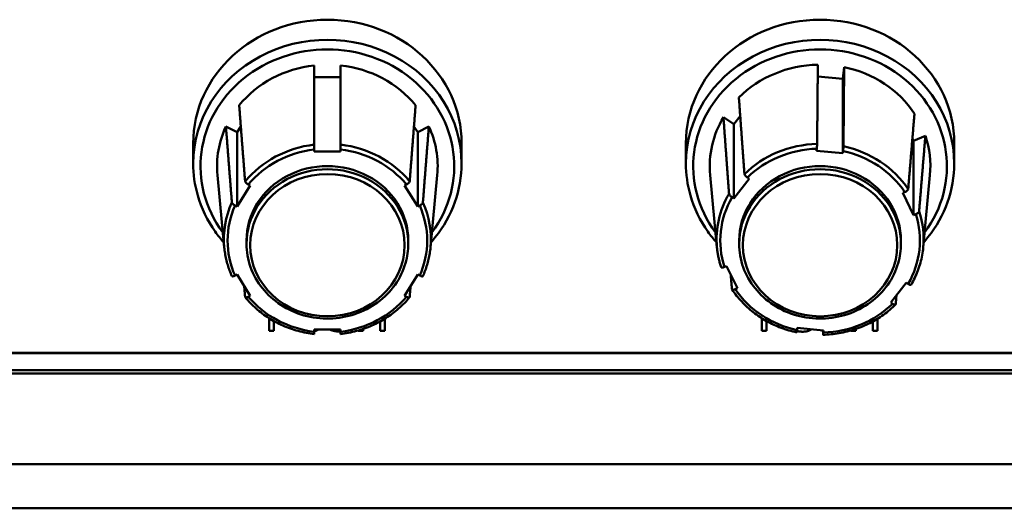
# Model space of a CAD drawing. Header units: inches. Extents: x 2.9 to 75, y -2.3 to 43.7.
# Tile 84 of 155: x 48.1 to 50.8, y 16.3 to 17.6. Entities that reach past the tile are written whole.
import ezdxf

# ---------------------------------------------------------------- set-up
doc = ezdxf.new("R2010")
doc.units = ezdxf.units.IN
doc.header["$MEASUREMENT"] = 0
doc.layers.add('Visible Edges(ROSSANSI)', color=7, linetype='Continuous', lineweight=50)
doc.layers.add('Visible Tangent Edges(ROSSANSI)', color=7, linetype='Continuous', lineweight=50)

msp = doc.modelspace()

# ---------------------------------------------------------------- linework, layer by layer
at = {"layer": 'Visible Edges(ROSSANSI)'}
for p, q in [((50.3157, 17.4373), (50.3192, 17.4694)), ((48.8777, 17.4419), (48.9497, 17.4419)), ((50.2473, 17.4437), (50.3157, 17.4373)), ((50.3157, 17.2354), (50.3157, 17.4373)), ((49.9909, 17.333), (50.0193, 17.3142)), ((50.0193, 17.3142), (50.0366, 17.3363)), ((48.6378, 17.3083), (48.6681, 17.2922)), ((48.6681, 17.2922), (48.6783, 17.3084)), ((49.1492, 17.3084), (49.1594, 17.2922)), ((49.1594, 17.2922), (49.1897, 17.3083)), ((50.0193, 17.1122), (50.0193, 17.3142)), ((48.6681, 17.0902), (48.6681, 17.2922)), ((49.1594, 17.0902), (49.1594, 17.2922)), ((50.5049, 17.2758), (50.5081, 17.2691)), ((50.5081, 17.2691), (50.54, 17.2824)), ((48.5487, 17.2622), (48.5487, 17.2076)), ((49.2787, 17.2622), (49.2787, 17.2076)), ((49.8887, 17.2622), (49.8887, 17.2076)), ((50.2441, 17.242), (50.2447, 17.2477)), ((50.5081, 17.0671), (50.5081, 17.2691)), ((50.6187, 17.2622), (50.6187, 17.2076)), ((48.8777, 17.2399), (48.8777, 17.2457)), ((48.9497, 17.2399), (48.8777, 17.2399)), ((48.9497, 17.2457), (48.9497, 17.2399)), ((50.3157, 17.2354), (50.2441, 17.242)), ((50.3164, 17.2411), (50.3157, 17.2354)), ((48.6333, 16.9794), (48.6148, 17.1761)), ((49.1942, 16.9794), (49.2126, 17.1761)), ((49.9733, 16.9793), (49.9548, 17.1761)), ((50.0613, 17.166), (50.0193, 17.1122)), ((50.0562, 17.1694), (50.0613, 17.166)), ((50.5342, 16.9793), (50.5526, 17.1761)), ((48.7041, 17.1476), (48.6681, 17.0902)), ((48.6987, 17.1505), (48.7041, 17.1476)), ((49.1234, 17.1476), (49.1288, 17.1505)), ((49.1594, 17.0902), (49.1234, 17.1476)), ((50.0193, 17.1122), (50.0142, 17.1156)), ((50.4785, 17.1276), (50.4842, 17.13)), ((50.5081, 17.0671), (50.4785, 17.1276)), ((48.6681, 17.0902), (48.6627, 17.0931)), ((49.1648, 17.0931), (49.1594, 17.0902)), ((50.5138, 17.0695), (50.5081, 17.0671)), ((48.6937, 16.9893), (48.6937, 16.9979)), ((49.1337, 16.9893), (49.1337, 16.9979)), ((50.0337, 16.9892), (50.0337, 16.9978)), ((50.4737, 16.9892), (50.4737, 16.9978)), ((49.9936, 16.9261), (49.9993, 16.9285)), ((49.9993, 16.9285), (50.0289, 16.8681)), ((48.6627, 16.9027), (48.6681, 16.9055)), ((48.6681, 16.9055), (48.7041, 16.8481)), ((49.1234, 16.8481), (49.1594, 16.9055)), ((49.1594, 16.9055), (49.1648, 16.9027)), ((50.4461, 16.8296), (50.4882, 16.8834)), ((50.4882, 16.8834), (50.4932, 16.8801)), ((48.7041, 16.8481), (48.6987, 16.8452)), ((49.1288, 16.8452), (49.1234, 16.8481)), ((50.0289, 16.8681), (50.0232, 16.8657)), ((50.4512, 16.8262), (50.4461, 16.8296)), ((48.7551, 16.7869), (48.7551, 16.7521)), ((48.7684, 16.7521), (48.7684, 16.779)), ((49.0571, 16.7779), (49.0571, 16.7521)), ((49.0703, 16.7521), (49.0703, 16.7857)), ((50.0951, 16.7869), (50.0951, 16.7521)), ((50.1084, 16.7521), (50.1084, 16.779)), ((50.3971, 16.7779), (50.3971, 16.7521)), ((50.4103, 16.7521), (50.4103, 16.7856)), ((48.7551, 16.7521), (48.7684, 16.7521)), ((48.8777, 16.75), (48.8777, 16.7558)), ((48.8777, 16.7558), (48.9497, 16.7558)), ((48.9497, 16.7558), (48.9497, 16.75)), ((48.9977, 16.7536), (48.9977, 16.7521)), ((48.9977, 16.7521), (49.011, 16.7521)), ((49.011, 16.7521), (49.011, 16.7578)), ((49.0571, 16.7521), (49.0703, 16.7521)), ((50.0951, 16.7521), (50.1084, 16.7521)), ((50.1911, 16.7545), (50.1917, 16.7603)), ((50.1917, 16.7603), (50.2634, 16.7537)), ((50.2634, 16.7537), (50.2627, 16.7479)), ((50.3377, 16.7535), (50.3377, 16.7521)), ((50.3377, 16.7521), (50.351, 16.7521)), ((50.351, 16.7521), (50.351, 16.7577)), ((50.3971, 16.7521), (50.4103, 16.7521)), ((35.815, 16.6924), (53.2293, 16.6924)), ((53.2293, 16.6916), (35.815, 16.6916)), ((53.2403, 16.6364), (35.8642, 16.6364)), ((35.8742, 16.6456), (53.2293, 16.6456))]:
    msp.add_line(p, q, dxfattribs=at)
for centre, major_axis, start_param, end_param in [((48.9137, 17.2622), (-0.365, 0), 3.141593, 6.283185), ((50.2537, 17.2622), (-0.365, 0), 3.141593, 6.283185), ((48.9137, 17.1998), (0.3, 0), 1.691086, 2.497704), ((48.9137, 17.1998), (0.3, 0), 0.643889, 1.450506), ((50.2537, 17.1998), (0.3, 0), 1.591302, 2.397919), ((50.2537, 17.1998), (0.3, 0), 0.544104, 1.350722), ((50.2537, 17.1998), (-0.3, 0), 5.780092, 6.369167), ((48.9137, 17.1998), (-0.3, 0), 5.879876, 6.369167), ((48.9137, 17.1998), (0.3, 0), 6.197204, 6.686494), ((50.2537, 17.1998), (0.3, 0), 6.197204, 6.586709), ((48.9137, 16.9979), (0.22, 0), 0, 3.141593), ((50.2537, 16.9978), (0.22, 0), 0, 3.141593)]:
    msp.add_ellipse(centre, major_axis=major_axis, ratio=0.920845, start_param=start_param, end_param=end_param, dxfattribs=at)
for points, weights in [([(48.8777, 17.2587), (48.8777, 17.3629), (48.8777, 17.4741)], [1.00002012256, 1.00052363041, 1]), ([(48.9497, 17.4741), (48.9497, 17.3629), (48.9497, 17.2587)], [1, 1.00052363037, 1.00002012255]), ([(50.2457, 17.2607), (50.2466, 17.3649), (50.2476, 17.476)], [1.00002012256, 1.00052363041, 1]), ([(50.3192, 17.4694), (50.3183, 17.3583), (50.3174, 17.2541)], [1, 1.00052363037, 1.00002012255]), ([(50.0329, 17.3868), (50.0407, 17.2793), (50.0481, 17.1786)], [1, 1.00052363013, 1.00002012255]), ([(48.6738, 17.3657), (48.6821, 17.2589), (48.6899, 17.1589)], [1, 1.00052363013, 1.00002012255]), ([(49.1375, 17.1589), (49.1453, 17.2589), (49.1537, 17.3657)], [1.00002012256, 1.00052363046, 1]), ([(50.006, 17.1248), (49.9987, 17.2255), (49.9909, 17.333)], [1.00002012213, 1.00052361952, 1]), ([(50.4934, 17.1375), (50.5016, 17.2369), (50.5104, 17.3428)], [1.00002012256, 1.00052363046, 1]), ([(48.6539, 17.1015), (48.6461, 17.2015), (48.6378, 17.3083)], [1.00002012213, 1.00052361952, 1]), ([(49.1897, 17.3083), (49.1813, 17.2015), (49.1735, 17.1015)], [1, 1.00052363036, 1.00002012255]), ([(50.54, 17.2824), (50.5313, 17.1764), (50.523, 17.0771)], [1, 1.00052363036, 1.00002012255]), ([(50.014, 16.8656), (50.0123, 16.8856), (50.0105, 16.9058)], [1.00002012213, 1.00012857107, 1.00018936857]), ([(48.6899, 16.8444), (48.6886, 16.8595), (48.6873, 16.8749)], [1.00002012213, 1.00010331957, 1.00015847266]), ([(49.1401, 16.8749), (49.1388, 16.8595), (49.1375, 16.8444)], [1.00015847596, 1.00010332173, 1.00002012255]), ([(50.4614, 16.8491), (50.4604, 16.8368), (50.4594, 16.8246)], [1.00013679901, 1.00008771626, 1.00002012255]), ([(50.2617, 16.7425), (50.2617, 16.7481), (50.2616, 16.7538)], [1.00002012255, 1.00005274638, 1.00008105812])]:
    msp.add_rational_spline(points, weights, degree=2, dxfattribs=at)
for points, degree, knots in [([(48.8777, 17.2457), (48.8777, 17.2468), (48.8777, 17.2483), (48.8777, 17.2508), (48.8777, 17.2523), (48.8777, 17.2546), (48.8777, 17.2558), (48.8777, 17.2575), (48.8777, 17.2582), (48.8777, 17.2587)], 3, [-0.037779, -0.037779, -0.037779, -0.037779, -0.02826573, -0.02826573, -0.01879725, -0.01879725, -0.0093788, -0.0093788, -0.00090854, -0.00090854, -0.00090854, -0.00090854]), ([(48.9497, 17.2587), (48.9497, 17.2582), (48.9497, 17.2575), (48.9497, 17.2558), (48.9497, 17.2546), (48.9497, 17.2523), (48.9497, 17.2508), (48.9497, 17.2483), (48.9497, 17.2468), (48.9497, 17.2457)], 3, [0.00090854, 0.00090854, 0.00090854, 0.00090854, 0.0093788, 0.0093788, 0.01879725, 0.01879725, 0.02826573, 0.02826573, 0.037779, 0.037779, 0.037779, 0.037779]), ([(50.2447, 17.2477), (50.2448, 17.2489), (50.245, 17.2503), (50.2452, 17.2528), (50.2453, 17.2543), (50.2455, 17.2565), (50.2456, 17.2578), (50.2457, 17.2595), (50.2457, 17.2602), (50.2457, 17.2607)], 3, [-0.037779, -0.037779, -0.037779, -0.037779, -0.02826573, -0.02826573, -0.01879725, -0.01879725, -0.0093788, -0.0093788, -0.00090854, -0.00090854, -0.00090854, -0.00090854]), ([(50.3174, 17.2541), (50.3174, 17.2536), (50.3173, 17.2529), (50.3172, 17.2512), (50.3172, 17.2499), (50.317, 17.2477), (50.3169, 17.2462), (50.3166, 17.2437), (50.3165, 17.2423), (50.3164, 17.2411)], 3, [0.00090854, 0.00090854, 0.00090854, 0.00090854, 0.0093788, 0.0093788, 0.01879725, 0.01879725, 0.02826573, 0.02826573, 0.037779, 0.037779, 0.037779, 0.037779]), ([(48.632, 16.9929), (48.6236, 17.0023), (48.6158, 17.0121), (48.5873, 17.0524), (48.5711, 17.0857), (48.5529, 17.1489), (48.5487, 17.1783), (48.5487, 17.2076)], 3, [2.4549099, 2.4549099, 2.4549099, 2.4549099, 2.5628011, 2.5628011, 2.8819522, 2.8819522, 3.1415927, 3.1415927, 3.1415927, 3.1415927]), ([(49.2787, 17.2076), (49.2787, 17.1718), (49.2725, 17.1359), (49.2482, 17.0678), (49.2302, 17.0356), (49.2034, 17.0021), (49.1995, 16.9975), (49.1955, 16.9929)], 3, [0, 0, 0, 0, 0.3169719, 0.3169719, 0.6347154, 0.6347154, 0.6866828, 0.6866828, 0.6866828, 0.6866828]), ([(49.972, 16.9929), (49.9636, 17.0023), (49.9558, 17.0121), (49.9273, 17.0523), (49.9111, 17.0856), (49.8929, 17.1489), (49.8887, 17.1782), (49.8887, 17.2076)], 3, [8.6383105, 8.6383105, 8.6383105, 8.6383105, 8.7462017, 8.7462017, 9.0653528, 9.0653528, 9.3249933, 9.3249933, 9.3249933, 9.3249933]), ([(50.6187, 17.2076), (50.6187, 17.1717), (50.6125, 17.1359), (50.5882, 17.0678), (50.5702, 17.0355), (50.5434, 17.002), (50.5395, 16.9974), (50.5355, 16.9929)], 3, [6.1834006, 6.1834006, 6.1834006, 6.1834006, 6.5003725, 6.5003725, 6.818116, 6.818116, 6.8700834, 6.8700834, 6.8700834, 6.8700834]), ([(50.0481, 17.1786), (50.0481, 17.1781), (50.0483, 17.1775), (50.0491, 17.1761), (50.0497, 17.1752), (50.0512, 17.1736), (50.0522, 17.1726), (50.054, 17.171), (50.0552, 17.1701), (50.0562, 17.1694)], 3, [0.00090854, 0.00090854, 0.00090854, 0.00090854, 0.0093788, 0.0093788, 0.01879725, 0.01879725, 0.02826573, 0.02826573, 0.037779, 0.037779, 0.037779, 0.037779]), ([(48.6899, 17.1589), (48.69, 17.1584), (48.6902, 17.1578), (48.691, 17.1565), (48.6917, 17.1557), (48.6932, 17.1542), (48.6943, 17.1533), (48.6963, 17.1518), (48.6976, 17.1511), (48.6987, 17.1505)], 3, [0.00090854, 0.00090854, 0.00090854, 0.00090854, 0.0093788, 0.0093788, 0.01879725, 0.01879725, 0.02826573, 0.02826573, 0.037779, 0.037779, 0.037779, 0.037779]), ([(49.1288, 17.1505), (49.1299, 17.1511), (49.1312, 17.1518), (49.1331, 17.1533), (49.1342, 17.1542), (49.1357, 17.1557), (49.1365, 17.1565), (49.1372, 17.1578), (49.1375, 17.1584), (49.1375, 17.1589)], 3, [-0.037779, -0.037779, -0.037779, -0.037779, -0.02826573, -0.02826573, -0.01879725, -0.01879725, -0.0093788, -0.0093788, -0.00090854, -0.00090854, -0.00090854, -0.00090854]), ([(50.0142, 17.1156), (50.0132, 17.1163), (50.012, 17.1172), (50.0101, 17.1188), (50.0091, 17.1198), (50.0077, 17.1214), (50.007, 17.1223), (50.0063, 17.1236), (50.0061, 17.1243), (50.006, 17.1248)], 3, [-0.037779, -0.037779, -0.037779, -0.037779, -0.02826573, -0.02826573, -0.01879725, -0.01879725, -0.0093788, -0.0093788, -0.00090854, -0.00090854, -0.00090854, -0.00090854]), ([(50.4842, 17.13), (50.4854, 17.1304), (50.4867, 17.1311), (50.4888, 17.1323), (50.4899, 17.1331), (50.4915, 17.1345), (50.4923, 17.1353), (50.4931, 17.1365), (50.4934, 17.1371), (50.4934, 17.1375)], 3, [-0.037779, -0.037779, -0.037779, -0.037779, -0.02826573, -0.02826573, -0.01879725, -0.01879725, -0.0093788, -0.0093788, -0.00090854, -0.00090854, -0.00090854, -0.00090854]), ([(48.6627, 17.0931), (48.6616, 17.0936), (48.6603, 17.0944), (48.6583, 17.0959), (48.6572, 17.0967), (48.6557, 17.0982), (48.655, 17.0991), (48.6542, 17.1004), (48.654, 17.101), (48.6539, 17.1015)], 3, [-0.037779, -0.037779, -0.037779, -0.037779, -0.02826573, -0.02826573, -0.01879725, -0.01879725, -0.0093788, -0.0093788, -0.00090854, -0.00090854, -0.00090854, -0.00090854]), ([(49.1735, 17.1015), (49.1735, 17.101), (49.1732, 17.1004), (49.1725, 17.0991), (49.1717, 17.0982), (49.1702, 17.0967), (49.1691, 17.0959), (49.1672, 17.0944), (49.1659, 17.0936), (49.1648, 17.0931)], 3, [0.00090854, 0.00090854, 0.00090854, 0.00090854, 0.0093788, 0.0093788, 0.01879725, 0.01879725, 0.02826573, 0.02826573, 0.037779, 0.037779, 0.037779, 0.037779]), ([(50.523, 17.0771), (50.523, 17.0766), (50.5227, 17.076), (50.5219, 17.0748), (50.5212, 17.074), (50.5196, 17.0727), (50.5184, 17.0719), (50.5163, 17.0707), (50.515, 17.07), (50.5138, 17.0695)], 3, [0.00090854, 0.00090854, 0.00090854, 0.00090854, 0.0093788, 0.0093788, 0.01879725, 0.01879725, 0.02826573, 0.02826573, 0.037779, 0.037779, 0.037779, 0.037779]), ([(48.654, 16.9013), (48.6518, 16.9063), (48.6497, 16.9113), (48.6459, 16.9215), (48.6442, 16.9266), (48.641, 16.937), (48.6396, 16.9422), (48.6372, 16.9527), (48.6362, 16.958), (48.6344, 16.9687), (48.6338, 16.974), (48.6333, 16.9794)], 3, [2.7462817, 2.7462817, 2.7462817, 2.7462817, 2.8081475, 2.8081475, 2.8700134, 2.8700134, 2.9318793, 2.9318793, 2.9937452, 2.9937452, 3.0556111, 3.0556111, 3.0556111, 3.0556111]), ([(48.6937, 16.9893), (48.6937, 16.9677), (48.6975, 16.9461), (48.7121, 16.905), (48.723, 16.8856), (48.7509, 16.8508), (48.7679, 16.8355), (48.8062, 16.8105), (48.8276, 16.8009), (48.8726, 16.7883), (48.8962, 16.7854), (48.9432, 16.7866), (48.9666, 16.7907), (49.0109, 16.8055), (49.0317, 16.8162), (49.0686, 16.8432), (49.0847, 16.8594), (49.1105, 16.8958), (49.1202, 16.9158), (49.1312, 16.9539), (49.1337, 16.9716), (49.1337, 16.9893)], 3, [3.141593, 3.141593, 3.141593, 3.141593, 3.459064, 3.459064, 3.777185, 3.777185, 4.096755, 4.096755, 4.417701, 4.417701, 4.739482, 4.739482, 5.061499, 5.061499, 5.383182, 5.383182, 5.703924, 5.703924, 6.023221, 6.023221, 6.283185, 6.283185, 6.283185, 6.283185]), ([(49.1942, 16.9794), (49.1937, 16.974), (49.193, 16.9687), (49.1913, 16.958), (49.1903, 16.9527), (49.1878, 16.9422), (49.1864, 16.937), (49.1833, 16.9266), (49.1816, 16.9215), (49.1777, 16.9113), (49.1757, 16.9063), (49.1734, 16.9013)], 3, [0.0859815, 0.0859815, 0.0859815, 0.0859815, 0.1478474, 0.1478474, 0.2097133, 0.2097133, 0.2715792, 0.2715792, 0.3334451, 0.3334451, 0.395311, 0.395311, 0.395311, 0.395311]), ([(49.9845, 16.9258), (49.9833, 16.9292), (49.9823, 16.9327), (49.9803, 16.9398), (49.9794, 16.9433), (49.9777, 16.9505), (49.977, 16.954), (49.9756, 16.9612), (49.975, 16.9648), (49.974, 16.9721), (49.9736, 16.9757), (49.9733, 16.9793)], 3, [2.7462564, 2.7462564, 2.7462564, 2.7462564, 2.7881704, 2.7881704, 2.8300844, 2.8300844, 2.8719984, 2.8719984, 2.9139124, 2.9139124, 2.9558264, 2.9558264, 2.9558264, 2.9558264]), ([(50.0337, 16.9892), (50.0337, 16.9676), (50.0375, 16.946), (50.0521, 16.905), (50.063, 16.8855), (50.0909, 16.8508), (50.1079, 16.8354), (50.1462, 16.8105), (50.1676, 16.8008), (50.2126, 16.7883), (50.2362, 16.7854), (50.2832, 16.7865), (50.3066, 16.7906), (50.3509, 16.8055), (50.3717, 16.8162), (50.4086, 16.8432), (50.4247, 16.8594), (50.4505, 16.8957), (50.4602, 16.9158), (50.4712, 16.9538), (50.4737, 16.9715), (50.4737, 16.9892)], 3, [3.241377, 3.241377, 3.241377, 3.241377, 3.558849, 3.558849, 3.876969, 3.876969, 4.196539, 4.196539, 4.517486, 4.517486, 4.839266, 4.839266, 5.161284, 5.161284, 5.482967, 5.482967, 5.803708, 5.803708, 6.123005, 6.123005, 6.38297, 6.38297, 6.38297, 6.38297]), ([(50.5342, 16.9793), (50.5335, 16.9722), (50.5326, 16.9652), (50.53, 16.9511), (50.5284, 16.9442), (50.5246, 16.9304), (50.5224, 16.9236), (50.5173, 16.9101), (50.5145, 16.9035), (50.5083, 16.8905), (50.5049, 16.8841), (50.5013, 16.8779)], 3, [6.2693821, 6.2693821, 6.2693821, 6.2693821, 6.3511989, 6.3511989, 6.4330157, 6.4330157, 6.5148325, 6.5148325, 6.5966492, 6.5966492, 6.678466, 6.678466, 6.678466, 6.678466]), ([(49.9845, 16.9258), (49.9846, 16.9255), (49.9848, 16.9252), (49.9855, 16.9247), (49.9863, 16.9246), (49.9879, 16.9246), (49.989, 16.9247), (49.9911, 16.9252), (49.9925, 16.9257), (49.9936, 16.9261)], 3, [0.00298295, 0.00298295, 0.00298295, 0.00298295, 0.0093788, 0.0093788, 0.01879725, 0.01879725, 0.02826573, 0.02826573, 0.037779, 0.037779, 0.037779, 0.037779]), ([(48.654, 16.9013), (48.6542, 16.9011), (48.6543, 16.9009), (48.655, 16.9006), (48.6557, 16.9005), (48.6572, 16.9006), (48.6583, 16.9008), (48.6603, 16.9015), (48.6616, 16.9021), (48.6627, 16.9027)], 3, [0.0038952, 0.0038952, 0.0038952, 0.0038952, 0.0093788, 0.0093788, 0.01879725, 0.01879725, 0.02826573, 0.02826573, 0.037779, 0.037779, 0.037779, 0.037779]), ([(49.1648, 16.9027), (49.1659, 16.9021), (49.1672, 16.9015), (49.1691, 16.9008), (49.1702, 16.9006), (49.1717, 16.9005), (49.1725, 16.9006), (49.1731, 16.9009), (49.1733, 16.9011), (49.1734, 16.9013)], 3, [-0.037779, -0.037779, -0.037779, -0.037779, -0.02826573, -0.02826573, -0.01879725, -0.01879725, -0.0093788, -0.0093788, -0.0038952, -0.0038952, -0.0038952, -0.0038952]), ([(50.4932, 16.8801), (50.4943, 16.8794), (50.4955, 16.8787), (50.4973, 16.8778), (50.4983, 16.8775), (50.4998, 16.8772), (50.5004, 16.8773), (50.501, 16.8776), (50.5012, 16.8777), (50.5013, 16.8779)], 3, [-0.037779, -0.037779, -0.037779, -0.037779, -0.02826573, -0.02826573, -0.01879725, -0.01879725, -0.0093788, -0.0093788, -0.0047545, -0.0047545, -0.0047545, -0.0047545]), ([(48.6987, 16.8452), (48.6976, 16.8447), (48.6963, 16.8441), (48.6943, 16.8434), (48.6932, 16.8432), (48.6917, 16.843), (48.691, 16.8431), (48.6902, 16.8436), (48.69, 16.8439), (48.6899, 16.8444)], 3, [-0.037779, -0.037779, -0.037779, -0.037779, -0.02826573, -0.02826573, -0.01879725, -0.01879725, -0.0093788, -0.0093788, -0.00090854, -0.00090854, -0.00090854, -0.00090854]), ([(49.1375, 16.8444), (49.1375, 16.8439), (49.1372, 16.8436), (49.1365, 16.8431), (49.1357, 16.843), (49.1342, 16.8432), (49.1331, 16.8434), (49.1312, 16.8441), (49.1299, 16.8447), (49.1288, 16.8452)], 3, [0.00090854, 0.00090854, 0.00090854, 0.00090854, 0.0093788, 0.0093788, 0.01879725, 0.01879725, 0.02826573, 0.02826573, 0.037779, 0.037779, 0.037779, 0.037779]), ([(50.0232, 16.8657), (50.0221, 16.8652), (50.0207, 16.8648), (50.0186, 16.8643), (50.0175, 16.8641), (50.0159, 16.8641), (50.0152, 16.8643), (50.0143, 16.8648), (50.0141, 16.8652), (50.014, 16.8656)], 3, [-0.037779, -0.037779, -0.037779, -0.037779, -0.02826573, -0.02826573, -0.01879725, -0.01879725, -0.0093788, -0.0093788, -0.00090854, -0.00090854, -0.00090854, -0.00090854]), ([(50.1902, 16.7484), (50.1758, 16.7515), (50.1616, 16.7556), (50.1342, 16.7659), (50.1209, 16.772), (50.0955, 16.7862), (50.0835, 16.7942), (50.0608, 16.8118), (50.0502, 16.8215), (50.0309, 16.8423), (50.0221, 16.8533), (50.0142, 16.865)], 3, [1.6993713, 1.6993713, 1.6993713, 1.6993713, 1.8574284, 1.8574284, 2.0154855, 2.0154855, 2.1735426, 2.1735426, 2.3315997, 2.3315997, 2.4896568, 2.4896568, 2.4896568, 2.4896568]), ([(48.8777, 16.7439), (48.8631, 16.7456), (48.8485, 16.7484), (48.8202, 16.7561), (48.8063, 16.761), (48.7795, 16.7728), (48.7667, 16.7796), (48.7422, 16.7951), (48.7307, 16.8037), (48.7092, 16.8226), (48.6992, 16.8328), (48.6902, 16.8437)], 3, [1.6993826, 1.6993826, 1.6993826, 1.6993826, 1.8574304, 1.8574304, 2.0154782, 2.0154782, 2.173526, 2.173526, 2.3315738, 2.3315738, 2.4896216, 2.4896216, 2.4896216, 2.4896216]), ([(49.1373, 16.8437), (49.1282, 16.8328), (49.1183, 16.8226), (49.0968, 16.8037), (49.0852, 16.7951), (49.0608, 16.7796), (49.0479, 16.7728), (49.0212, 16.761), (49.0073, 16.7561), (48.9789, 16.7484), (48.9644, 16.7456), (48.9497, 16.7439)], 3, [0.6519711, 0.6519711, 0.6519711, 0.6519711, 0.8100189, 0.8100189, 0.9680666, 0.9680666, 1.1261144, 1.1261144, 1.2841622, 1.2841622, 1.44221, 1.44221, 1.44221, 1.44221]), ([(50.4591, 16.8238), (50.4489, 16.8138), (50.4379, 16.8046), (50.4145, 16.7878), (50.4021, 16.7803), (50.3761, 16.7672), (50.3626, 16.7615), (50.3347, 16.7523), (50.3204, 16.7487), (50.2913, 16.7437), (50.2766, 16.7422), (50.2618, 16.7418)], 3, [0.6520074, 0.6520074, 0.6520074, 0.6520074, 0.8100469, 0.8100469, 0.9680864, 0.9680864, 1.1261259, 1.1261259, 1.2841655, 1.2841655, 1.442205, 1.442205, 1.442205, 1.442205]), ([(50.4594, 16.8246), (50.4594, 16.8241), (50.4591, 16.8238), (50.4584, 16.8234), (50.4577, 16.8234), (50.4563, 16.8237), (50.4553, 16.824), (50.4534, 16.8249), (50.4522, 16.8256), (50.4512, 16.8262)], 3, [0.00090854, 0.00090854, 0.00090854, 0.00090854, 0.0093788, 0.0093788, 0.01879725, 0.01879725, 0.02826573, 0.02826573, 0.037779, 0.037779, 0.037779, 0.037779]), ([(48.8777, 16.7513), (48.8797, 16.7517), (48.8855, 16.7536), (48.8888, 16.7558)], 2, [-1.2765778, -1.2765778, -1.2765778, -1, -0.3667718, -0.3667718, -0.3667718]), ([(48.8777, 16.7439), (48.8777, 16.7439), (48.8777, 16.7441), (48.8777, 16.7451), (48.8777, 16.7459), (48.8777, 16.7476), (48.8777, 16.7489), (48.8777, 16.75)], 3, [0.00953407, 0.00953407, 0.00953407, 0.00953407, 0.01879725, 0.01879725, 0.02826573, 0.02826573, 0.037779, 0.037779, 0.037779, 0.037779]), ([(48.9206, 16.7558), (48.9254, 16.754), (48.9382, 16.7505), (48.949, 16.7505)], 2, [-1.678082, -1.678082, -1.678082, -1, 0, 0, 0]), ([(48.9497, 16.75), (48.9497, 16.7489), (48.9497, 16.7476), (48.9497, 16.7459), (48.9497, 16.7451), (48.9497, 16.7441), (48.9497, 16.7439), (48.9497, 16.7439)], 3, [-0.037779, -0.037779, -0.037779, -0.037779, -0.02826573, -0.02826573, -0.01879725, -0.01879725, -0.00953407, -0.00953407, -0.00953407, -0.00953407]), ([(50.1902, 16.7484), (50.1902, 16.7484), (50.1902, 16.7484), (50.1902, 16.7484), (50.1903, 16.7487), (50.1905, 16.7496), (50.1906, 16.7504), (50.1908, 16.7522), (50.191, 16.7534), (50.1911, 16.7545)], 3, [0.00937201, 0.00937201, 0.00937201, 0.00937201, 0.0093788, 0.0093788, 0.01879725, 0.01879725, 0.02826573, 0.02826573, 0.037779, 0.037779, 0.037779, 0.037779]), ([(50.2059, 16.7502), (50.2151, 16.7502), (50.2263, 16.7539), (50.2302, 16.7567)], 2, [-2, -2, -2, -1, -0.239976, -0.239976, -0.239976]), ([(50.2627, 16.7479), (50.2626, 16.7468), (50.2625, 16.7456), (50.2622, 16.7438), (50.2621, 16.743), (50.2619, 16.7421), (50.2619, 16.7418), (50.2618, 16.7418), (50.2617, 16.742), (50.2617, 16.7425)], 3, [-0.037779, -0.037779, -0.037779, -0.037779, -0.02826573, -0.02826573, -0.01879725, -0.01879725, -0.0093788, -0.0093788, -0.00090854, -0.00090854, -0.00090854, -0.00090854])]:
    msp.add_open_spline(points, degree=degree, knots=knots, dxfattribs=at)
for points in [[(48.949, 16.7505), (48.9494, 16.7505), (48.9497, 16.7505)], [(50.1908, 16.7522), (50.1973, 16.7502), (50.2059, 16.7502)]]:
    msp.add_open_spline(points, degree=2, dxfattribs=at)
at = {"layer": 'Visible Tangent Edges(ROSSANSI)'}
for p, q in [((34.7942, 16.3901), (67.3042, 16.3901)), ((67.3042, 16.2701), (34.7942, 16.2701))]:
    msp.add_line(p, q, dxfattribs=at)
for centre, major_axis, start_param, end_param in [((48.9137, 17.1998), (-0.345, 0), 2.539136, 6.885642), ((48.9137, 17.2076), (0.365, 0), 0, 3.141593), ((50.2537, 17.1998), (-0.345, 0), 2.539136, 6.885642), ((50.2537, 17.2076), (0.365, 0), 0, 3.141593), ((48.9137, 17.0016), (-0.2815, 0), 4.84062, 5.631355), ((48.9137, 17.0016), (-0.2815, 0), 3.793422, 4.584158), ((50.2537, 17.0016), (-0.2815, 0), 4.740835, 5.531571), ((50.2537, 16.9978), (0.2715, 0), 1.60399, 2.385231), ((50.2537, 17.0016), (-0.2815, 0), 3.693638, 4.484373), ((48.9137, 16.9979), (0.2715, 0), 1.703774, 2.485016), ((48.9137, 16.9979), (0.2715, 0), 0.656577, 1.437818), ((50.2537, 16.9978), (0.2715, 0), 0.556792, 1.338033), ((48.9137, 16.9893), (0.22, 0), 0, 3.141593), ((50.2537, 16.9892), (0.22, 0), 0, 3.141593), ((50.2537, 17.0016), (-0.2815, 0), 5.788033, 6.369167), ((50.2537, 16.9978), (-0.2715, 0), 5.79278, 6.574021), ((48.9137, 17.0016), (-0.2815, 0), 5.887818, 6.369167), ((48.9137, 16.9979), (-0.2715, 0), 5.892565, 6.673806), ((48.9137, 16.9979), (0.2715, 0), 5.892565, 6.673806), ((48.9137, 17.0016), (0.2815, 0), 6.197204, 6.678553), ((50.2537, 16.9978), (0.2715, 0), 5.79278, 6.574021), ((50.2537, 17.0016), (0.2815, 0), 6.197204, 6.578768), ((48.9137, 16.9979), (-0.2715, 0), 0.656577, 1.437818), ((48.9137, 16.9979), (-0.2715, 0), 1.703774, 2.485016), ((50.2537, 16.9978), (-0.2715, 0), 0.556792, 1.338033), ((50.2537, 16.9978), (-0.2715, 0), 1.60399, 2.385231)]:
    msp.add_ellipse(centre, major_axis=major_axis, ratio=0.920845, start_param=start_param, end_param=end_param, dxfattribs=at)
for centre in [(48.9137, 16.9854), (50.2537, 16.9853)]:
    msp.add_ellipse(centre, major_axis=(-0.21, 0), ratio=0.920845, dxfattribs=at)

doc.saveas('drawing.dxf')
